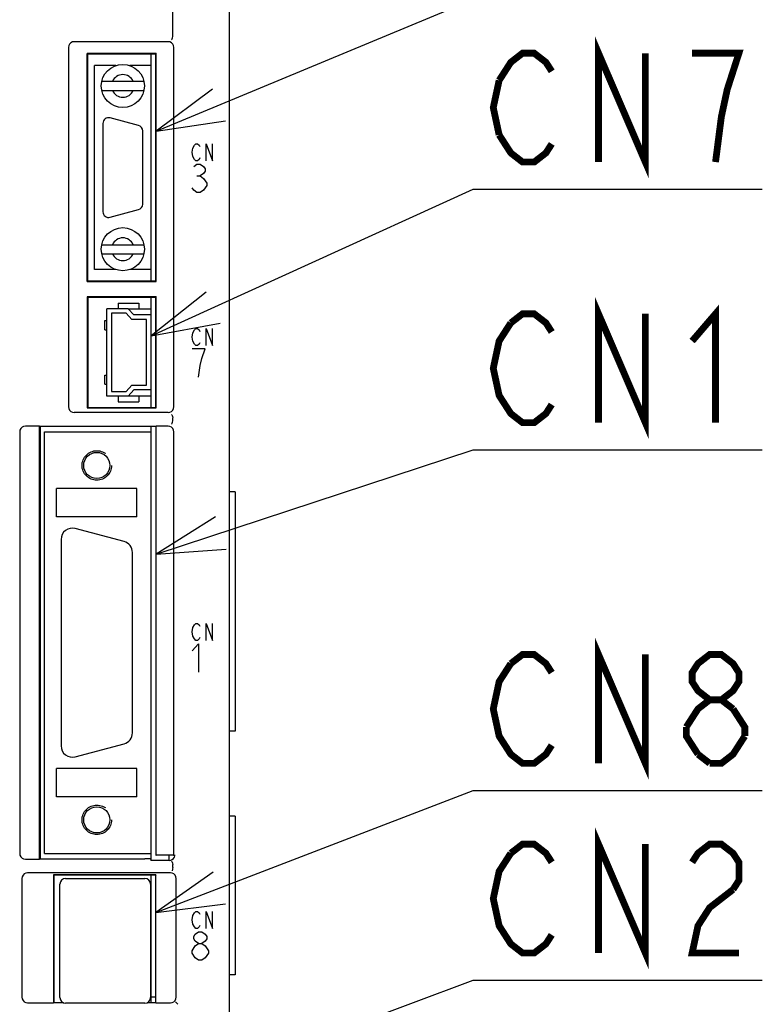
# Model space of a CAD drawing. Extents: x 90 to 1223, y 50 to 821.
# Tile 16 of 34: x 772 to 838, y 500 to 586. Entities that reach past the tile are written whole.
import ezdxf

# ---------------------------------------------------------------- set-up
doc = ezdxf.new("R2010")
doc.units = 0
doc.header["$LTSCALE"] = 69.3
doc.linetypes.add('HIDDEN', pattern=[0.2, 0.1, -0.1])
doc.layers.get('0').update_dxf_attribs({"linetype": 'CONTINUOUS'})
for name, color, linetype in [('ALL_AXIS', 7, 'CONTINUOUS'), ('ALL_CURVE', 7, 'CONTINUOUS'), ('ALL_FEATURES', 7, 'CONTINUOUS'), ('ALL_NOTE', 7, 'CONTINUOUS'), ('DEFAULT_2', 8, 'HIDDEN')]:
    doc.layers.add(name, color=color, linetype=linetype)

msp = doc.modelspace()

# ---------------------------------------------------------------- linework, layer by layer
at = {"color": 7, "linetype": 'CONTINUOUS'}
for p, q in [((781.827, 561), (783.85, 561)), ((783.85, 553.3), (781.827, 553.3))]:
    msp.add_line(p, q, dxfattribs=at)
at = {"layer": 'ALL_AXIS', "color": 7, "linetype": 'CONTINUOUS'}
for p, q in [((783.85, 563.45), (783.85, 583.45)), ((780.742, 582.45), (778.85, 582.45)), ((783.85, 582.45), (781.958, 582.45)), ((782.729, 577.163), (780.229, 577.833)), ((779.6, 577.35), (779.6, 569.55)), ((783.1, 570.22), (783.1, 576.68)), ((780.229, 569.067), (782.729, 569.737)), ((780.742, 564.45), (778.85, 564.45)), ((783.85, 564.45), (781.958, 564.45)), ((783.85, 560.45), (783.85, 562)), ((783.85, 552.3), (783.85, 553.85)), ((783.85, 550.15), (783.85, 550.61)), ((781.459, 540.464), (777.159, 541.616)), ((775.9, 540.65), (775.9, 522.45)), ((782.2, 523.602), (782.2, 539.498)), ((777.159, 521.484), (781.459, 522.636)), ((783.85, 512.35), (783.85, 512.95)), ((785.45, 512.35), (785.45, 512.794)), ((776.3, 510.75), (783.3, 510.75)), ((783.85, 499.8), (783.85, 511.05)), ((775.8, 500.25), (775.8, 510.25)), ((783.8, 510.25), (783.8, 500.25)), ((783.85, 510.155), (783.8, 510.155)), ((783.85, 500.345), (783.8, 500.345)), ((783.85, 500.3), (784.25, 500.3)), ((783.3, 499.75), (776.3, 499.75))]:
    msp.add_line(p, q, dxfattribs=at)
for centre, radius, start, end in [((780.1, 577.35), 0.5, 75, 180), ((782.6, 576.68), 0.5, 0, 75), ((782.6, 570.22), 0.5, 285, 360), ((780.1, 569.55), 0.5, 180, 285), ((776.9, 540.65), 1, 75, 180), ((781.2, 539.498), 1, 0, 75), ((781.2, 523.602), 1, 285, 360), ((776.9, 522.45), 1, 180, 285), ((776.3, 510.25), 0.5, 90, 180), ((783.3, 510.25), 0.5, 0, 90), ((776.3, 500.25), 0.5, 180, 270), ((783.3, 500.25), 0.5, 270, 360)]:
    msp.add_arc(centre, radius, start, end, dxfattribs=at)
at = {"layer": 'ALL_CURVE', "color": 4, "linetype": 'CONTINUOUS'}
for p, q in [((787.455, 574.8), (787.525, 575.175)), ((787.525, 575.175), (787.664, 575.425)), ((787.664, 575.425), (787.803, 575.55)), ((787.803, 575.55), (787.943, 575.55)), ((787.943, 575.55), (788.082, 575.425)), ((788.082, 575.425), (788.152, 575.3)), ((788.709, 574.05), (788.709, 575.55)), ((788.709, 575.55), (789.266, 574.05)), ((789.266, 574.05), (789.266, 575.55)), ((787.525, 574.425), (787.455, 574.8)), ((787.664, 574.175), (787.525, 574.425)), ((787.803, 574.05), (787.664, 574.175)), ((787.943, 574.05), (787.803, 574.05)), ((788.082, 574.175), (787.943, 574.05)), ((788.152, 574.3), (788.082, 574.175)), ((787.6, 573.542), (787.89, 573.75)), ((787.89, 573.75), (788.181, 573.75)), ((788.181, 573.75), (788.471, 573.542)), ((788.471, 573.542), (788.616, 573.333)), ((788.616, 573.125), (788.471, 572.917)), ((788.616, 573.333), (788.616, 573.125)), ((787.89, 572.708), (788.181, 572.708)), ((788.471, 572.917), (788.181, 572.708)), ((788.181, 572.708), (788.471, 572.5)), ((788.471, 572.5), (788.761, 572.083)), ((787.6, 571.458), (787.455, 571.667)), ((787.89, 571.25), (787.6, 571.458)), ((788.471, 571.458), (788.181, 571.25)), ((788.761, 571.875), (788.471, 571.458)), ((788.761, 572.083), (788.761, 571.875)), ((788.181, 571.25), (787.89, 571.25)), ((787.664, 559.125), (787.803, 559.25)), ((787.803, 559.25), (787.943, 559.25)), ((787.943, 559.25), (788.082, 559.125)), ((788.709, 557.75), (788.709, 559.25)), ((788.709, 559.25), (789.266, 557.75)), ((789.266, 557.75), (789.266, 559.25)), ((787.455, 558.5), (787.525, 558.875)), ((787.525, 558.125), (787.455, 558.5)), ((787.525, 558.875), (787.664, 559.125)), ((788.082, 559.125), (788.152, 559)), ((787.664, 557.875), (787.525, 558.125)), ((787.803, 557.75), (787.664, 557.875)), ((787.943, 557.75), (787.803, 557.75)), ((788.082, 557.875), (787.943, 557.75)), ((788.152, 558), (788.082, 557.875)), ((788.616, 557.45), (787.455, 557.45)), ((788.326, 556.617), (788.616, 557.45)), ((788.036, 554.95), (788.181, 555.992)), ((788.181, 555.992), (788.326, 556.617)), ((787.664, 533.125), (787.803, 533.25)), ((787.803, 533.25), (787.943, 533.25)), ((787.943, 533.25), (788.082, 533.125)), ((788.709, 533.25), (789.266, 531.75)), ((788.709, 531.75), (788.709, 533.25)), ((789.266, 531.75), (789.266, 533.25)), ((787.455, 532.5), (787.525, 532.875)), ((787.525, 532.125), (787.455, 532.5)), ((787.525, 532.875), (787.664, 533.125)), ((788.082, 533.125), (788.152, 533)), ((787.455, 530.825), (788.036, 531.45)), ((787.664, 531.875), (787.525, 532.125)), ((787.803, 531.75), (787.664, 531.875)), ((787.943, 531.75), (787.803, 531.75)), ((788.082, 531.875), (787.943, 531.75)), ((788.036, 531.45), (788.036, 528.95)), ((788.152, 532), (788.082, 531.875)), ((787.455, 507.1), (787.525, 507.475)), ((787.525, 507.475), (787.664, 507.725)), ((787.664, 507.725), (787.803, 507.85)), ((787.803, 507.85), (787.943, 507.85)), ((787.943, 507.85), (788.082, 507.725)), ((788.082, 507.725), (788.152, 507.6)), ((788.709, 507.85), (789.266, 506.35)), ((788.709, 506.35), (788.709, 507.85)), ((789.266, 506.35), (789.266, 507.85)), ((787.525, 506.725), (787.455, 507.1)), ((787.664, 506.475), (787.525, 506.725)), ((787.803, 506.35), (787.664, 506.475)), ((787.943, 506.35), (787.803, 506.35)), ((788.082, 506.475), (787.943, 506.35)), ((788.152, 506.6), (788.082, 506.475)), ((787.6, 505.633), (787.745, 505.842)), ((787.6, 505.425), (787.6, 505.633)), ((787.745, 505.217), (787.6, 505.425)), ((787.745, 505.842), (788.036, 506.05)), ((788.036, 506.05), (788.326, 506.05)), ((788.326, 506.05), (788.616, 505.842)), ((788.616, 505.842), (788.761, 505.633)), ((788.761, 505.425), (788.616, 505.217)), ((788.761, 505.633), (788.761, 505.425)), ((787.455, 504.383), (787.745, 504.8)), ((788.036, 505.008), (787.745, 505.217)), ((787.745, 504.8), (788.036, 505.008)), ((788.036, 505.008), (788.326, 505.008)), ((788.616, 505.217), (788.326, 505.008)), ((788.326, 505.008), (788.616, 504.8)), ((788.616, 504.8), (788.906, 504.383)), ((787.455, 504.175), (787.455, 504.383)), ((787.745, 503.758), (787.455, 504.175)), ((788.036, 503.55), (787.745, 503.758)), ((788.616, 503.758), (788.326, 503.55)), ((788.906, 504.175), (788.616, 503.758)), ((788.906, 504.383), (788.906, 504.175)), ((788.326, 503.55), (788.036, 503.55))]:
    msp.add_line(p, q, dxfattribs=at)
at = {"layer": 'ALL_FEATURES', "color": 7, "linetype": 'CONTINUOUS'}
for p, q in [((785.75, 585.033), (785.75, 614.568)), ((790.75, 456.25), (790.75, 614.748)), ((785.35, 584.55), (777.05, 584.55)), ((776.55, 584.05), (776.55, 552.35)), ((785.85, 552.35), (785.85, 584.05)), ((784.302, 583.502), (778.198, 583.502)), ((778.198, 563.398), (778.198, 583.502)), ((778.198, 583.502), (778.25, 583.45)), ((784.25, 583.45), (778.25, 583.45)), ((778.25, 563.45), (778.25, 583.45)), ((784.302, 583.502), (784.25, 583.45)), ((784.25, 563.45), (784.25, 583.45)), ((784.302, 563.398), (784.302, 583.502)), ((778.85, 564.45), (778.85, 582.45)), ((783.85, 564.45), (783.85, 582.45)), ((783.207, 581.05), (779.493, 581.05)), ((779.493, 580.25), (783.207, 580.25)), ((779.493, 566.65), (783.207, 566.65)), ((779.493, 565.85), (783.207, 565.85)), ((778.198, 563.398), (778.25, 563.45)), ((778.198, 563.398), (784.302, 563.398)), ((778.25, 563.45), (784.25, 563.45)), ((784.302, 563.398), (784.25, 563.45)), ((784.302, 562.052), (778.198, 562.052)), ((778.198, 562.052), (778.25, 562)), ((778.198, 562.052), (778.198, 552.248)), ((784.25, 562), (778.25, 562)), ((778.25, 562), (778.25, 552.3)), ((784.302, 562.052), (784.25, 562)), ((784.25, 552.3), (784.25, 562)), ((784.302, 552.248), (784.302, 562.052)), ((781.827, 561), (779.95, 561)), ((779.95, 553.3), (779.95, 561)), ((780.95, 561.5), (782.75, 561.5)), ((780.95, 561.5), (780.95, 561)), ((781.827, 561), (782.327, 560.45)), ((782.75, 561.5), (782.75, 561)), ((781.65, 560.6), (780.35, 560.6)), ((780.35, 560.6), (780.35, 553.7)), ((782.15, 560.05), (781.65, 560.6)), ((783.85, 560.45), (782.327, 560.45)), ((783.85, 553.85), (783.85, 560.45)), ((779.76, 559.95), (779.95, 559.95)), ((779.76, 559.15), (779.76, 559.95)), ((783.45, 560.05), (782.15, 560.05)), ((783.45, 554.25), (783.45, 560.05)), ((779.76, 559.15), (779.95, 559.15)), ((779.76, 555.15), (779.95, 555.15)), ((779.76, 554.35), (779.76, 555.15)), ((779.76, 554.35), (779.95, 554.35)), ((781.65, 553.7), (782.15, 554.25)), ((782.15, 554.25), (783.45, 554.25)), ((781.827, 553.3), (779.95, 553.3)), ((780.35, 553.7), (781.65, 553.7)), ((780.95, 553.3), (780.95, 552.8)), ((782.327, 553.85), (781.827, 553.3)), ((783.85, 553.85), (782.327, 553.85)), ((782.75, 553.3), (782.75, 552.8)), ((778.198, 552.248), (778.25, 552.3)), ((778.25, 552.3), (784.25, 552.3)), ((780.95, 552.8), (782.75, 552.8)), ((784.302, 552.248), (784.25, 552.3)), ((785.35, 551.85), (777.05, 551.85)), ((778.198, 552.248), (784.302, 552.248)), ((773.998, 550.65), (772.75, 550.65)), ((773.998, 550.65), (774.05, 550.61)), ((773.998, 512.45), (773.998, 550.65)), ((784.25, 550.61), (774.05, 550.61)), ((774.05, 550.61), (774.05, 512.49)), ((784.25, 550.61), (784.302, 550.65)), ((784.25, 550.61), (784.25, 512.811)), ((785.35, 550.65), (784.302, 550.65)), ((784.302, 512.794), (784.302, 550.65)), ((785.75, 551.133), (785.75, 551.367)), ((772.25, 550.15), (772.25, 512.95)), ((774.45, 550.15), (783.85, 550.15)), ((774.45, 512.95), (774.45, 550.15)), ((783.85, 512.95), (783.85, 550.15)), ((785.85, 512.794), (785.85, 550.15)), ((782.6, 545.15), (775.5, 545.15)), ((775.5, 542.65), (775.5, 545.15)), ((782.6, 542.65), (782.6, 545.15)), ((791.25, 544.85), (790.75, 544.85)), ((791.25, 544.85), (791.25, 523.75)), ((782.6, 542.65), (775.5, 542.65)), ((791.25, 523.75), (790.75, 523.75)), ((782.6, 520.45), (775.5, 520.45)), ((775.5, 517.95), (775.5, 520.45)), ((782.6, 517.95), (782.6, 520.45)), ((782.6, 517.95), (775.5, 517.95)), ((791.25, 516.25), (790.75, 516.25)), ((791.25, 516.25), (791.25, 502.25)), ((772.75, 512.45), (773.998, 512.45)), ((773.998, 512.45), (774.05, 512.49)), ((774.05, 512.49), (783.289, 512.49)), ((774.45, 512.95), (783.85, 512.95)), ((783.798, 512.47), (783.289, 512.49)), ((783.798, 512.47), (783.85, 512.35)), ((785.45, 512.35), (783.85, 512.35)), ((784.25, 512.811), (784.302, 512.794)), ((785.85, 512.794), (784.302, 512.794)), ((785.85, 512.794), (785.95, 512.75)), ((785.95, 512.75), (785.95, 512.85)), ((785.75, 511.716), (785.75, 511.967)), ((772.45, 510.754), (772.45, 500.281)), ((785.554, 511.25), (772.946, 511.25)), ((784.267, 511.067), (775.233, 511.067)), ((775.233, 511.067), (775.25, 511.05)), ((775.233, 511.067), (775.233, 499.783)), ((784.25, 511.05), (775.25, 511.05)), ((775.25, 511.05), (775.25, 499.8)), ((784.267, 511.067), (784.25, 511.05)), ((784.25, 499.8), (784.25, 511.05)), ((784.267, 499.783), (784.267, 511.067)), ((786.05, 500.281), (786.05, 510.754)), ((783.85, 508.985), (783.8, 508.985)), ((783.85, 508.105), (783.8, 508.105)), ((783.85, 505.57), (783.8, 505.57)), ((783.85, 504.93), (783.8, 504.93)), ((783.85, 502.395), (783.8, 502.395)), ((791.25, 502.25), (790.75, 502.25)), ((783.85, 501.515), (783.8, 501.515)), ((772.953, 499.783), (775.233, 499.783)), ((775.233, 499.783), (775.25, 499.8)), ((775.25, 499.8), (776.113, 499.8)), ((783.487, 499.8), (784.25, 499.8)), ((784.267, 499.783), (784.25, 499.8)), ((784.267, 499.783), (785.547, 499.783))]:
    msp.add_line(p, q, dxfattribs=at)
for points in [[(777.05, 584.55), (776.895, 584.526), (776.756, 584.455), (776.645, 584.344), (776.574, 584.205), (776.55, 584.05)], [(785.85, 584.05), (785.826, 584.205), (785.755, 584.344), (785.644, 584.455), (785.505, 584.526), (785.35, 584.55)], [(785.635, 584.729), (785.66, 584.751), (785.69, 584.81), (785.721, 584.901), (785.748, 585.011)], [(785.748, 585.011), (785.749, 585.018), (785.75, 585.025), (785.75, 585.033)], [(776.55, 552.35), (776.574, 552.195), (776.645, 552.056), (776.756, 551.945), (776.895, 551.874), (777.05, 551.85)], [(785.35, 551.85), (785.505, 551.874), (785.644, 551.945), (785.755, 552.056), (785.826, 552.195), (785.85, 552.35)], [(785.635, 551.671), (785.66, 551.649), (785.69, 551.59), (785.721, 551.499), (785.748, 551.389)], [(772.75, 550.65), (772.595, 550.626), (772.456, 550.555), (772.345, 550.444), (772.274, 550.305), (772.25, 550.15)], [(785.85, 550.15), (785.826, 550.305), (785.755, 550.444), (785.644, 550.555), (785.505, 550.626), (785.35, 550.65)], [(785.635, 550.829), (785.66, 550.851), (785.69, 550.91), (785.721, 551.001), (785.748, 551.111)], [(785.75, 551.367), (785.75, 551.375), (785.749, 551.382), (785.748, 551.389)], [(785.748, 551.111), (785.749, 551.118), (785.75, 551.125), (785.75, 551.133)], [(772.25, 512.95), (772.274, 512.795), (772.345, 512.656), (772.456, 512.545), (772.595, 512.474), (772.75, 512.45)], [(785.45, 512.35), (785.587, 512.369), (785.712, 512.424), (785.818, 512.511), (785.896, 512.623), (785.95, 512.75)], [(785.635, 512.271), (785.66, 512.249), (785.69, 512.19), (785.721, 512.099), (785.748, 511.989)], [(785.75, 511.713), (785.744, 511.607), (785.731, 511.515), (785.713, 511.448), (785.692, 511.415)], [(785.75, 511.967), (785.75, 511.975), (785.749, 511.982), (785.748, 511.989)], [(772.946, 511.25), (772.791, 511.226), (772.653, 511.156), (772.544, 511.047), (772.474, 510.909), (772.45, 510.754)], [(786.05, 510.754), (786.026, 510.909), (785.956, 511.047), (785.847, 511.156), (785.709, 511.226), (785.554, 511.25)], [(772.45, 500.281), (772.474, 500.128), (772.545, 499.989), (772.656, 499.879), (772.797, 499.807), (772.953, 499.783)], [(785.547, 499.783), (785.703, 499.807), (785.844, 499.879), (785.955, 499.989), (786.026, 500.128), (786.05, 500.281)], [(785.988, 499.865), (786.019, 499.851), (786.07, 499.807), (786.135, 499.739), (786.204, 499.655)]]:
    msp.add_lwpolyline(points, dxfattribs=at)
for centre, radius in [((781.35, 580.65), 1.9), ((781.35, 566.25), 1.9), ((779.05, 547.18), 1.154), ((779.05, 515.92), 1.154)]:
    msp.add_circle(centre, radius, dxfattribs=at)
for centre, start, end in [((781.35, 580.65), 23.57818, 156.42182), ((781.35, 580.65), 203.57818, 336.42182), ((781.35, 566.25), 23.57818, 156.42182), ((781.35, 566.25), 203.57818, 336.42182)]:
    msp.add_arc(centre, 1, start, end, dxfattribs=at)
at = {"layer": 'ALL_NOTE', "color": 2, "linetype": 'CONTINUOUS'}
for p, q in [((784.302, 576.66), (812.25, 588.301)), ((783.85, 558.613), (812.25, 571.536)), ((812.25, 571.536), (813, 571.536)), ((813, 571.536), (837.768, 571.536)), ((784.302, 539.343), (812.25, 548.551)), ((812.25, 548.551), (813, 548.551)), ((813, 548.551), (837.768, 548.551)), ((784.267, 507.766), (812.25, 518.506)), ((812.25, 518.506), (813, 518.506)), ((813, 518.506), (837.768, 518.506)), ((783.55, 491.068), (812.25, 501.78)), ((812.25, 501.78), (813, 501.78)), ((813, 501.78), (837.768, 501.78))]:
    msp.add_line(p, q, dxfattribs=at)
at = {"layer": 'ALL_NOTE', "color": 2, "linetype": 'CONTINUOUS', "const_width": 0.6}
for points in [[(823.32, 573.936), (823.32, 583.536), (827.448, 573.936), (827.448, 583.536)], [(814.548, 581.136), (815.58, 582.736), (816.612, 583.536), (817.644, 583.536), (818.676, 582.736), (819.192, 581.936)], [(833.64, 573.936), (834.156, 577.936), (834.672, 580.336), (835.188, 581.936), (835.704, 583.536), (831.576, 583.536)], [(814.548, 576.336), (814.032, 578.736), (814.548, 581.136)], [(819.192, 575.536), (818.676, 574.736), (817.644, 573.936), (816.612, 573.936), (815.58, 574.736), (814.548, 576.336)], [(823.32, 550.951), (823.32, 560.551), (827.448, 550.951), (827.448, 560.551)], [(831.576, 558.151), (833.64, 560.551), (833.64, 550.951)], [(815.58, 559.751), (816.612, 560.551), (817.644, 560.551), (818.676, 559.751), (819.192, 558.951)], [(819.192, 552.551), (818.676, 551.751), (817.644, 550.951), (816.612, 550.951), (815.58, 551.751), (815.064, 552.551), (814.548, 553.351), (814.032, 555.751), (814.548, 558.151), (815.58, 559.751)], [(823.32, 520.906), (823.32, 530.506), (827.448, 520.906), (827.448, 530.506)], [(815.58, 529.706), (816.612, 530.506), (817.644, 530.506), (818.676, 529.706), (819.192, 528.906)], [(833.124, 526.506), (832.092, 527.306), (831.576, 528.106), (831.576, 528.906), (832.092, 529.706), (833.124, 530.506), (834.156, 530.506), (835.188, 529.706), (835.704, 528.906), (835.704, 528.106), (835.188, 527.306), (834.156, 526.506)], [(819.192, 522.506), (818.676, 521.706), (817.644, 520.906), (816.612, 520.906), (815.58, 521.706), (815.064, 522.506), (814.548, 523.306), (814.032, 525.706), (814.548, 528.106), (815.58, 529.706)], [(831.06, 524.106), (832.092, 525.706), (833.124, 526.506), (834.156, 526.506), (835.188, 525.706)], [(835.188, 525.706), (836.22, 524.106), (836.22, 523.306)], [(832.092, 521.706), (831.06, 523.306), (831.06, 524.106)], [(836.22, 523.306), (835.188, 521.706), (834.156, 520.906), (833.124, 520.906)], [(833.124, 520.906), (832.092, 521.706)], [(823.32, 504.18), (823.32, 513.78), (827.448, 504.18), (827.448, 513.78)], [(815.58, 512.98), (816.612, 513.78), (817.644, 513.78), (818.676, 512.98), (819.192, 512.18)], [(831.576, 512.18), (832.092, 512.98), (833.124, 513.78), (834.156, 513.78), (835.188, 512.98), (835.704, 512.18), (835.704, 510.58), (835.188, 509.78)], [(819.192, 505.78), (818.676, 504.98), (817.644, 504.18), (816.612, 504.18), (815.58, 504.98), (815.064, 505.78), (814.548, 506.58), (814.032, 508.98), (814.548, 511.38), (815.58, 512.98)], [(835.188, 509.78), (833.124, 508.18), (832.092, 506.58), (831.576, 504.18), (835.704, 504.18)]]:
    msp.add_lwpolyline(points, dxfattribs=at)
at = {"layer": 'ALL_NOTE', "color": 2, "linetype": 'CONTINUOUS'}
for points in [[(789.264, 580.352), (784.302, 576.66), (790.418, 577.583)], [(788.69, 562.463), (783.85, 558.613), (789.932, 559.733)], [(789.532, 542.645), (784.302, 539.343), (790.47, 539.796)], [(789.332, 511.316), (784.267, 507.766), (790.407, 508.516)]]:
    msp.add_lwpolyline(points, dxfattribs=at)
at = {"layer": 'DEFAULT_2', "color": 8, "linetype": 'HIDDEN'}
for centre in [(779.05, 547.18), (779.05, 515.92)]:
    msp.add_circle(centre, 1.3, dxfattribs=at)

doc.saveas('drawing.dxf')
